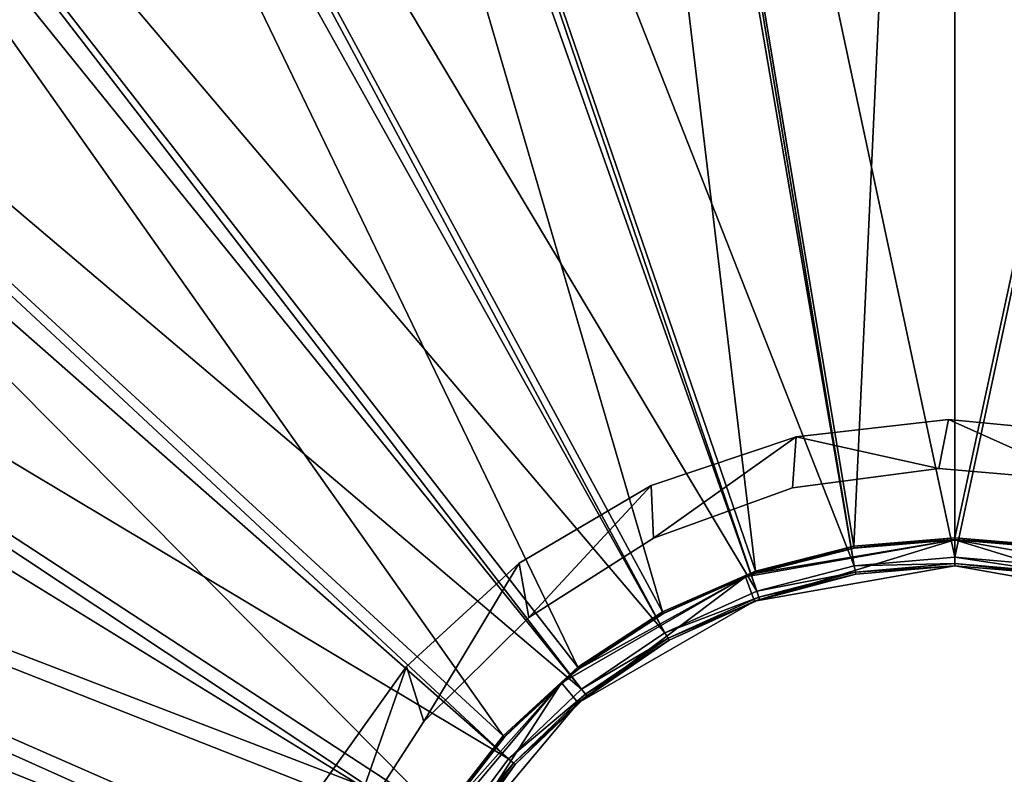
# Model space of a CAD drawing. Header units: millimetres. Extents: x 1 to 171, y -85 to 85.
# Tile 16 of 24: x 57 to 88, y 12 to 35. Entities that reach past the tile are written whole.
import ezdxf

# ---------------------------------------------------------------- set-up
doc = ezdxf.new("R2010")
doc.units = ezdxf.units.MM
doc.header["$LTSCALE"] = 25.4
doc.layers.get('0').update_dxf_attribs({"true_color": 0xff5454})

# ---------------------------------------------------------------- blocks, each defined once
blk = doc.blocks.new('CAMELEON-HERMANOS-A-8034.STL')
at = {"color": 250, "true_color": 0x262626}
mesh = blk.add_polyface(dxfattribs=at)
corners = [(83.037, 18.604, 79.572), (86.141, 85.195, 0.519), (72.119, 84.033, 0.519), (86.141, 18.861, 79.572)]
mesh.append_faces([[corners[k] for k in face] for face in [(0, 1, 2), (1, 0, 3)]], dxfattribs={"vtx0": -1, "color": 250})
mesh = blk.add_polyface(dxfattribs=at)
corners = [(86.141, 18.861, 79.572), (100.164, 84.033, 0.519), (86.141, 85.195, 0.519), (89.246, 18.604, 79.572)]
mesh.append_faces([[corners[k] for k in face] for face in [(0, 1, 2), (1, 0, 3)]], dxfattribs={"vtx0": -1, "color": 250})
mesh = blk.add_polyface(dxfattribs=at)
corners = [(86.141, 18.265, 79.038), (72.22, 83.428, 0.005), (86.141, 84.582, 0.005)]
mesh.append_faces([[corners[k] for k in face] for face in [(0, 1, 2)]], dxfattribs={"color": 250})
mesh = blk.add_polyface(dxfattribs=at)
corners = [(86.141, 18.265, 79.038), (86.141, 84.582, 0.005), (100.063, 83.428, 0.005)]
mesh.append_faces([[corners[k] for k in face] for face in [(0, 1, 2)]], dxfattribs={"color": 250})
mesh = blk.add_polyface(dxfattribs=at)
corners = [(80.017, 17.839, 79.572), (72.119, 84.033, 0.519), (58.479, 80.579, 0.519), (83.037, 18.604, 79.572)]
mesh.append_faces([[corners[k] for k in face] for face in [(0, 1, 2), (1, 0, 3)]], dxfattribs={"vtx0": -1, "color": 250})
mesh = blk.add_polyface(dxfattribs=at)
corners = [(83.054, 18.002, 79.038), (58.678, 79.999, 0.005), (71.847, 83.365, 0.005)]
mesh.append_faces([[corners[k] for k in face] for face in [(0, 1, 2)]], dxfattribs={"color": 250})
mesh = blk.add_polyface(dxfattribs=at)
corners = [(83.054, 18.002, 79.038), (71.847, 83.365, 0.005), (72.22, 83.428, 0.005)]
mesh.append_faces([[corners[k] for k in face] for face in [(0, 1, 2)]], dxfattribs={"color": 250})
mesh = blk.add_polyface(dxfattribs=at)
corners = [(83.054, 18.002, 79.038), (72.22, 83.428, 0.005), (86.141, 18.265, 79.038)]
mesh.append_faces([[corners[k] for k in face] for face in [(0, 1, 2)]], dxfattribs={"color": 250})
mesh = blk.add_polyface(dxfattribs=at)
corners = [(86.141, 18.265, 79.038), (100.063, 83.428, 0.005), (89.228, 18.002, 79.038)]
mesh.append_faces([[corners[k] for k in face] for face in [(0, 1, 2)]], dxfattribs={"color": 250})
mesh = blk.add_polyface(dxfattribs=at)
corners = [(77.164, 16.588, 79.572), (58.479, 80.579, 0.519), (45.593, 74.926, 0.519), (80.017, 17.839, 79.572)]
mesh.append_faces([[corners[k] for k in face] for face in [(0, 1, 2), (1, 0, 3)]], dxfattribs={"vtx0": -1, "color": 250})
mesh = blk.add_polyface(dxfattribs=at)
corners = [(80.056, 17.222, 79.038), (57.964, 79.75, 0.005), (58.678, 79.999, 0.005)]
mesh.append_faces([[corners[k] for k in face] for face in [(0, 1, 2)]], dxfattribs={"color": 250})
mesh = blk.add_polyface(dxfattribs=at)
corners = [(80.056, 17.222, 79.038), (58.678, 79.999, 0.005), (83.054, 18.002, 79.038)]
mesh.append_faces([[corners[k] for k in face] for face in [(0, 1, 2)]], dxfattribs={"color": 250})
mesh = blk.add_polyface(dxfattribs=at)
corners = [(80.056, 17.222, 79.038), (45.885, 74.387, 0.005), (57.964, 79.75, 0.005)]
mesh.append_faces([[corners[k] for k in face] for face in [(0, 1, 2)]], dxfattribs={"color": 250})
mesh = blk.add_polyface(dxfattribs=at)
corners = [(74.557, 14.884, 79.572), (45.593, 74.926, 0.519), (33.814, 67.231, 0.519), (77.164, 16.588, 79.572)]
mesh.append_faces([[corners[k] for k in face] for face in [(0, 1, 2), (1, 0, 3)]], dxfattribs={"vtx0": -1, "color": 250})
mesh = blk.add_polyface(dxfattribs=at)
corners = [(77.233, 15.946, 79.038), (44.891, 73.841, 0.005), (45.885, 74.387, 0.005)]
mesh.append_faces([[corners[k] for k in face] for face in [(0, 1, 2)]], dxfattribs={"color": 250})
mesh = blk.add_polyface(dxfattribs=at)
corners = [(77.233, 15.946, 79.038), (45.885, 74.387, 0.005), (80.056, 17.222, 79.038)]
mesh.append_faces([[corners[k] for k in face] for face in [(0, 1, 2)]], dxfattribs={"color": 250})
mesh = blk.add_polyface(dxfattribs=at)
corners = [(77.233, 15.946, 79.038), (34.19, 66.747, 0.005), (44.891, 73.841, 0.005)]
mesh.append_faces([[corners[k] for k in face] for face in [(0, 1, 2)]], dxfattribs={"color": 250})
mesh = blk.add_polyface(dxfattribs=at)
corners = [(72.265, 12.774, 79.572), (33.814, 67.231, 0.519), (23.462, 57.701, 0.519), (74.557, 14.884, 79.572)]
mesh.append_faces([[corners[k] for k in face] for face in [(0, 1, 2), (1, 0, 3)]], dxfattribs={"vtx0": -1, "color": 250})
mesh = blk.add_polyface(dxfattribs=at)
corners = [(74.667, 14.211, 79.038), (33.005, 65.808, 0.005), (34.19, 66.747, 0.005)]
mesh.append_faces([[corners[k] for k in face] for face in [(0, 1, 2)]], dxfattribs={"color": 250})
mesh = blk.add_polyface(dxfattribs=at)
corners = [(77.233, 15.946, 79.038), (74.667, 14.211, 79.038), (34.19, 66.747, 0.005)]
mesh.append_faces([[corners[k] for k in face] for face in [(0, 1, 2)]], dxfattribs={"color": 250})
mesh = blk.add_polyface(dxfattribs=at)
corners = [(74.667, 14.211, 79.038), (23.912, 57.286, 0.005), (33.005, 65.808, 0.005)]
mesh.append_faces([[corners[k] for k in face] for face in [(0, 1, 2)]], dxfattribs={"color": 250})
mesh = blk.add_polyface(dxfattribs=at)
corners = [(70.351, 10.316, 79.572), (23.462, 57.701, 0.519), (14.819, 46.597, 0.519), (72.265, 12.774, 79.572)]
mesh.append_faces([[corners[k] for k in face] for face in [(0, 1, 2), (1, 0, 3)]], dxfattribs={"vtx0": -1, "color": 250})
mesh = blk.add_polyface(dxfattribs=at)
corners = [(72.43, 12.067, 79.038), (22.648, 55.881, 0.005), (23.912, 57.286, 0.005)]
mesh.append_faces([[corners[k] for k in face] for face in [(0, 1, 2)]], dxfattribs={"color": 250})
mesh = blk.add_polyface(dxfattribs=at)
corners = [(74.667, 14.211, 79.038), (72.43, 12.067, 79.038), (23.912, 57.286, 0.005)]
mesh.append_faces([[corners[k] for k in face] for face in [(0, 1, 2)]], dxfattribs={"color": 250})
mesh = blk.add_polyface(dxfattribs=at)
corners = [(72.43, 12.067, 79.038), (15.332, 46.262, 0.005), (22.648, 55.881, 0.005)]
mesh.append_faces([[corners[k] for k in face] for face in [(0, 1, 2)]], dxfattribs={"color": 250})
mesh = blk.add_polyface(dxfattribs=at)
corners = [(70.351, 10.316, 79.572), (8.122, 34.222, 0.519), (68.869, 7.576, 79.572), (14.819, 46.597, 0.519)]
mesh.append_faces([[corners[k] for k in face] for face in [(0, 1, 2), (1, 0, 3)]], dxfattribs={"vtx0": -1, "color": 250})
mesh = blk.add_polyface(dxfattribs=at)
corners = [(15.332, 46.262, 0.005), (70.588, 9.577, 79.038), (14.117, 44.347, 0.005)]
mesh.append_faces([[corners[k] for k in face] for face in [(0, 1, 2)]], dxfattribs={"color": 250})
mesh = blk.add_polyface(dxfattribs=at)
corners = [(72.43, 12.067, 79.038), (70.588, 9.577, 79.038), (15.332, 46.262, 0.005)]
mesh.append_faces([[corners[k] for k in face] for face in [(0, 1, 2)]], dxfattribs={"color": 250})
mesh = blk.add_polyface(dxfattribs=at)
corners = [(14.117, 44.347, 0.005), (70.588, 9.577, 79.038), (8.684, 33.976, 0.005)]
mesh.append_faces([[corners[k] for k in face] for face in [(0, 1, 2)]], dxfattribs={"color": 250})
mesh = blk.add_polyface(dxfattribs=at)
corners = [(68.869, 7.576, 79.572), (3.554, 20.914, 0.519), (67.857, 4.63, 79.572), (8.122, 34.222, 0.519)]
mesh.append_faces([[corners[k] for k in face] for face in [(0, 1, 2), (1, 0, 3)]], dxfattribs={"vtx0": -1, "color": 250})
mesh = blk.add_polyface(dxfattribs=at)
corners = [(8.684, 33.976, 0.005), (69.193, 6.81, 79.038), (7.659, 31.537, 0.005)]
mesh.append_faces([[corners[k] for k in face] for face in [(0, 1, 2)]], dxfattribs={"color": 250})
mesh = blk.add_polyface(dxfattribs=at)
corners = [(8.684, 33.976, 0.005), (70.588, 9.577, 79.038), (69.193, 6.81, 79.038)]
mesh.append_faces([[corners[k] for k in face] for face in [(0, 1, 2)]], dxfattribs={"color": 250})
mesh = blk.add_polyface(dxfattribs=at)
corners = [(7.659, 31.537, 0.005), (69.193, 6.81, 79.038), (4.148, 20.764, 0.005)]
mesh.append_faces([[corners[k] for k in face] for face in [(0, 1, 2)]], dxfattribs={"color": 250})
at = {"color": 44, "true_color": 0x92621c}
mesh = blk.add_polyface(dxfattribs=at)
corners = [(64.804, -7.14, 167.156), (65.502, -3.877, 167.156), (65.151, 0.65, 167.156), (66.755, -11.42, 167.156), (66.818, -8.223, 167.156), (69.553, -15.201, 167.156), (69.038, -12.185, 167.156), (72.057, -15.577, 167.156), (73.076, -18.318, 167.156), (75.735, -18.24, 167.156), (77.17, -20.634, 167.156), (77.768, -19.258, 167.156), (81.656, -22.048, 167.156), (79.899, -20.051, 167.156), (84.356, -20.924, 167.156), (86.338, -22.499, 167.156), (88.895, -20.819, 167.156), (91.012, -21.967, 167.156), (93.306, -19.74, 167.156), (95.472, -20.474, 167.156), (97.382, -17.738, 167.156), (99.525, -18.087, 167.156), (100.933, -14.907, 167.156), (102.993, -14.909, 167.156), (103.791, -11.379, 167.156), (105.725, -11.079, 167.156), (105.825, -7.318, 167.156), (107.6, -6.765, 167.156), (106.938, -2.916, 167.156), (107.079, 1.623, 167.156), (107.478, 7.14, 167.156), (108.497, 2.548, 167.156), (108.538, -2.156, 167.156), (63.786, -2.548, 167.156), (64.683, 6.765, 167.156), (63.745, 2.156, 167.156), (66.558, 11.079, 167.156), (65.782, 5.147, 167.156), (67.364, 9.404, 167.156), (69.29, 14.909, 167.156), (69.825, 13.22, 167.156), (72.757, 18.087, 167.156), (73.048, 16.419, 167.156), (76.81, 20.474, 167.156), (76.884, 18.849, 167.156), (81.271, 21.967, 167.156), (81.153, 20.399, 167.156), (85.654, 20.994, 167.156), (85.945, 22.499, 167.156), (90.179, 20.608, 167.156), (90.627, 22.048, 167.156), (94.515, 19.258, 167.156), (95.113, 20.634, 167.156), (98.459, 17.008, 167.156), (99.207, 18.318, 167.156), (101.827, 13.963, 167.156), (102.73, 15.201, 167.156), (104.462, 10.264, 167.156), (105.528, 11.42, 167.156), (106.24, 6.086, 167.156)]
mesh.append_faces([[corners[k] for k in face] for face in [(31, 27, 32), (33, 34, 35)]], dxfattribs={"vtx0": -1, "color": 44})
mesh.append_faces([[corners[k] for k in face] for face in [(1, 3, 4), (4, 5, 6), (6, 5, 7), (7, 8, 9), (9, 10, 11), (11, 12, 13), (13, 12, 14), (14, 15, 16), (16, 17, 18), (18, 19, 20), (20, 21, 22), (22, 23, 24), (24, 25, 26), (26, 27, 28), (28, 27, 29), (30, 27, 31), (34, 2, 36), (36, 38, 39), (39, 40, 41), (41, 42, 43), (43, 44, 45), (45, 47, 48), (48, 49, 50), (50, 51, 52), (52, 53, 54), (54, 55, 56), (56, 57, 58), (58, 59, 30)]], dxfattribs={"vtx0": -1, "vtx1": -1, "color": 44})
mesh.append_faces([[corners[k] for k in face] for face in [(29, 27, 30), (34, 0, 2)]], dxfattribs={"vtx0": -1, "vtx1": -1, "vtx2": -1, "color": 44})
mesh.append_faces([[corners[k] for k in face] for face in [(0, 1, 2), (1, 0, 3), (4, 3, 5), (7, 5, 8), (9, 8, 10), (11, 10, 12), (14, 12, 15), (16, 15, 17), (18, 17, 19), (20, 19, 21), (22, 21, 23), (24, 23, 25), (26, 25, 27), (34, 33, 0), (36, 2, 37), (36, 37, 38), (39, 38, 40), (41, 40, 42), (43, 42, 44), (45, 44, 46), (45, 46, 47), (48, 47, 49), (50, 49, 51), (52, 51, 53), (54, 53, 55), (56, 55, 57), (58, 57, 59), (30, 59, 29)]], dxfattribs={"vtx0": -1, "vtx2": -1, "color": 44})
mesh = blk.add_polyface(dxfattribs=at)
corners = [(64.683, 6.765, 77.156), (63.786, -2.548, 77.156), (63.745, 2.156, 77.156), (64.804, -7.14, 77.156), (65.151, 0.65, 77.156), (66.558, 11.079, 77.156), (65.782, 5.147, 77.156), (67.364, 9.404, 77.156), (69.29, 14.909, 77.156), (69.825, 13.22, 77.156), (72.757, 18.087, 77.156), (73.048, 16.419, 77.156), (76.81, 20.474, 77.156), (76.884, 18.849, 77.156), (81.271, 21.967, 77.156), (81.153, 20.399, 77.156), (85.654, 20.994, 77.156), (85.945, 22.499, 77.156), (90.179, 20.608, 77.156), (90.627, 22.048, 77.156), (94.515, 19.258, 77.156), (95.113, 20.634, 77.156), (98.459, 17.008, 77.156), (99.207, 18.318, 77.156), (101.827, 13.963, 77.156), (102.73, 15.201, 77.156), (104.462, 10.264, 77.156), (105.528, 11.42, 77.156), (106.24, 6.086, 77.156), (107.478, 7.14, 77.156), (107.079, 1.623, 77.156), (65.502, -3.877, 77.156), (66.755, -11.42, 77.156), (66.818, -8.223, 77.156), (69.553, -15.201, 77.156), (69.038, -12.185, 77.156), (72.057, -15.577, 77.156), (73.076, -18.318, 77.156), (75.735, -18.24, 77.156), (77.17, -20.634, 77.156), (77.768, -19.258, 77.156), (81.656, -22.048, 77.156), (79.899, -20.051, 77.156), (84.356, -20.924, 77.156), (86.338, -22.499, 77.156), (88.895, -20.819, 77.156), (91.012, -21.967, 77.156), (93.306, -19.74, 77.156), (95.472, -20.474, 77.156), (97.382, -17.738, 77.156), (99.525, -18.087, 77.156), (100.933, -14.907, 77.156), (102.993, -14.909, 77.156), (103.791, -11.379, 77.156), (105.725, -11.079, 77.156), (105.825, -7.318, 77.156), (107.6, -6.765, 77.156), (106.938, -2.916, 77.156), (108.497, 2.548, 77.156), (108.538, -2.156, 77.156)]
mesh.append_faces([[corners[k] for k in face] for face in [(0, 1, 2), (56, 58, 59)]], dxfattribs={"vtx0": -1, "color": 44})
mesh.append_faces([[corners[k] for k in face] for face in [(1, 0, 3), (4, 5, 6), (6, 5, 7), (7, 8, 9), (9, 10, 11), (11, 12, 13), (13, 14, 15), (15, 14, 16), (16, 17, 18), (18, 19, 20), (20, 21, 22), (22, 23, 24), (24, 25, 26), (26, 27, 28), (28, 29, 30), (3, 31, 32), (31, 3, 4), (32, 33, 34), (34, 36, 37), (37, 38, 39), (39, 40, 41), (41, 43, 44), (44, 45, 46), (46, 47, 48), (48, 49, 50), (50, 51, 52), (52, 53, 54), (54, 55, 56)]], dxfattribs={"vtx0": -1, "vtx1": -1, "color": 44})
mesh.append_faces([[corners[k] for k in face] for face in [(3, 0, 4), (56, 30, 29)]], dxfattribs={"vtx0": -1, "vtx1": -1, "vtx2": -1, "color": 44})
mesh.append_faces([[corners[k] for k in face] for face in [(4, 0, 5), (7, 5, 8), (9, 8, 10), (11, 10, 12), (13, 12, 14), (16, 14, 17), (18, 17, 19), (20, 19, 21), (22, 21, 23), (24, 23, 25), (26, 25, 27), (28, 27, 29), (32, 31, 33), (34, 33, 35), (34, 35, 36), (37, 36, 38), (39, 38, 40), (41, 40, 42), (41, 42, 43), (44, 43, 45), (46, 45, 47), (48, 47, 49), (50, 49, 51), (52, 51, 53), (54, 53, 55), (56, 55, 57), (56, 57, 30), (56, 29, 58)]], dxfattribs={"vtx0": -1, "vtx2": -1, "color": 44})
mesh = blk.add_polyface(dxfattribs=at)
corners = [(81.271, 21.967, 167.156), (85.945, 22.499, 77.156), (81.271, 21.967, 77.156), (85.945, 22.499, 167.156)]
mesh.append_faces([[corners[k] for k in face] for face in [(0, 1, 2), (1, 0, 3)]], dxfattribs={"vtx0": -1, "color": 44})
mesh = blk.add_polyface(dxfattribs=at)
corners = [(85.945, 22.499, 167.156), (90.627, 22.048, 77.156), (85.945, 22.499, 77.156), (90.627, 22.048, 167.156)]
mesh.append_faces([[corners[k] for k in face] for face in [(0, 1, 2), (1, 0, 3)]], dxfattribs={"vtx0": -1, "color": 44})
mesh = blk.add_polyface(dxfattribs=at)
corners = [(76.81, 20.474, 167.156), (81.271, 21.967, 77.156), (76.81, 20.474, 77.156), (81.271, 21.967, 167.156)]
mesh.append_faces([[corners[k] for k in face] for face in [(0, 1, 2), (1, 0, 3)]], dxfattribs={"vtx0": -1, "color": 44})
at = {"color": 250, "true_color": 0x262626}
mesh = blk.add_polyface(dxfattribs=at)
corners = [(67.857, 4.63, 79.572), (1.238, 7.035, 0.519), (67.345, 1.558, 79.572), (3.554, 20.914, 0.519)]
mesh.append_faces([[corners[k] for k in face] for face in [(0, 1, 2), (1, 0, 3)]], dxfattribs={"vtx0": -1, "color": 250})
at = {"color": 44, "true_color": 0x92621c}
mesh = blk.add_polyface(dxfattribs=at)
corners = [(85.654, 20.994, 167.156), (81.153, 20.399, 77.156), (85.654, 20.994, 77.156), (81.153, 20.399, 167.156)]
mesh.append_faces([[corners[k] for k in face] for face in [(0, 1, 2), (1, 0, 3)]], dxfattribs={"vtx0": -1, "color": 44})
mesh = blk.add_polyface(dxfattribs=at)
corners = [(90.179, 20.608, 167.156), (85.654, 20.994, 77.156), (90.179, 20.608, 77.156), (85.654, 20.994, 167.156)]
mesh.append_faces([[corners[k] for k in face] for face in [(0, 1, 2), (1, 0, 3)]], dxfattribs={"vtx0": -1, "color": 44})
at = {"color": 250, "true_color": 0x262626}
mesh = blk.add_polyface(dxfattribs=at)
corners = [(4.148, 20.764, 0.005), (68.286, 3.848, 79.038), (3.458, 17.82, 0.005)]
mesh.append_faces([[corners[k] for k in face] for face in [(0, 1, 2)]], dxfattribs={"color": 250})
mesh = blk.add_polyface(dxfattribs=at)
corners = [(4.148, 20.764, 0.005), (69.193, 6.81, 79.038), (68.286, 3.848, 79.038)]
mesh.append_faces([[corners[k] for k in face] for face in [(0, 1, 2)]], dxfattribs={"color": 250})
at = {"color": 44, "true_color": 0x92621c}
mesh = blk.add_polyface(dxfattribs=at)
corners = [(72.757, 18.087, 167.156), (76.81, 20.474, 77.156), (72.757, 18.087, 77.156), (76.81, 20.474, 167.156)]
mesh.append_faces([[corners[k] for k in face] for face in [(0, 1, 2), (1, 0, 3)]], dxfattribs={"vtx0": -1, "color": 44})
mesh = blk.add_polyface(dxfattribs=at)
corners = [(81.153, 20.399, 167.156), (76.884, 18.849, 77.156), (81.153, 20.399, 77.156), (76.884, 18.849, 167.156)]
mesh.append_faces([[corners[k] for k in face] for face in [(0, 1, 2), (1, 0, 3)]], dxfattribs={"vtx0": -1, "color": 44})
at = {"color": 250, "true_color": 0x262626}
mesh = blk.add_polyface(dxfattribs=at)
corners = [(67.627, -3.265, 89.124), (68.415, -3.126, 89.124), (67.627, 3.265, 89.124), (69.86, -9.4, 89.124), (70.553, -9, 89.124), (74.057, -14.402, 89.124), (74.571, -13.789, 89.124), (79.711, -17.666, 89.124), (79.985, -16.914, 89.124), (86.141, -18.8, 89.124), (86.141, -18, 89.124), (92.571, -17.666, 89.124), (92.298, -16.914, 89.124), (97.711, -13.789, 89.124), (98.226, -14.402, 89.124), (101.73, -9, 89.124), (102.423, -9.4, 89.124), (103.868, -3.126, 89.124), (104.656, -3.265, 89.124), (103.868, 3.126, 89.124), (68.415, 3.126, 89.124), (69.86, 9.4, 89.124), (70.553, 9, 89.124), (74.057, 14.402, 89.124), (74.571, 13.789, 89.124), (79.711, 17.666, 89.124), (79.985, 16.914, 89.124), (86.141, 18.8, 89.124), (86.141, 18, 89.124), (92.298, 16.914, 89.124), (92.571, 17.666, 89.124), (97.711, 13.789, 89.124), (98.226, 14.402, 89.124), (101.73, 9, 89.124), (102.423, 9.4, 89.124), (104.656, 3.265, 89.124)]
mesh.append_faces([[corners[k] for k in face] for face in [(0, 1, 2), (1, 3, 4), (4, 5, 6), (6, 7, 8), (8, 9, 10), (10, 11, 12), (12, 11, 13), (13, 14, 15), (15, 16, 17), (17, 18, 19), (2, 20, 21), (20, 2, 1), (21, 22, 23), (23, 24, 25), (25, 26, 27), (27, 29, 30), (30, 31, 32), (32, 33, 34), (34, 19, 35), (35, 19, 18)]], dxfattribs={"vtx0": -1, "vtx1": -1, "color": 250})
mesh.append_faces([[corners[k] for k in face] for face in [(1, 0, 3), (4, 3, 5), (6, 5, 7), (8, 7, 9), (10, 9, 11), (13, 11, 14), (15, 14, 16), (17, 16, 18), (21, 20, 22), (23, 22, 24), (25, 24, 26), (27, 26, 28), (27, 28, 29), (30, 29, 31), (32, 31, 33), (34, 33, 19)]], dxfattribs={"vtx0": -1, "vtx2": -1, "color": 250})
at = {"color": 44, "true_color": 0x92621c}
mesh = blk.add_polyface(dxfattribs=at)
corners = [(76.884, 18.849, 167.156), (73.048, 16.419, 77.156), (76.884, 18.849, 77.156), (73.048, 16.419, 167.156)]
mesh.append_faces([[corners[k] for k in face] for face in [(0, 1, 2), (1, 0, 3)]], dxfattribs={"vtx0": -1, "color": 44})
at = {"color": 250, "true_color": 0x262626}
mesh = blk.add_polyface(dxfattribs=at)
corners = [(86.141, 18.8, 89.124), (80.037, 17.781, 79.716), (79.711, 17.666, 89.124)]
mesh.append_faces([[corners[k] for k in face] for face in [(0, 1, 2)]], dxfattribs={"color": 250})
mesh = blk.add_polyface(dxfattribs=at)
corners = [(86.141, 18.8, 89.124), (83.047, 18.544, 79.716), (80.037, 17.781, 79.716)]
mesh.append_faces([[corners[k] for k in face] for face in [(0, 1, 2)]], dxfattribs={"color": 250})
mesh = blk.add_polyface(dxfattribs=at)
corners = [(83.044, 18.559, 79.638), (86.141, 18.861, 79.572), (83.037, 18.604, 79.572), (86.141, 18.816, 79.638)]
mesh.append_faces([[corners[k] for k in face] for face in [(0, 1, 2), (1, 0, 3)]], dxfattribs={"vtx0": -1, "color": 250})
mesh = blk.add_polyface(dxfattribs=at)
corners = [(83.047, 18.544, 79.716), (86.141, 18.816, 79.638), (83.044, 18.559, 79.638), (86.141, 18.8, 79.716)]
mesh.append_faces([[corners[k] for k in face] for face in [(0, 1, 2), (1, 0, 3)]], dxfattribs={"vtx0": -1, "color": 250})
mesh = blk.add_polyface(dxfattribs=at)
corners = [(86.141, 18.8, 89.124), (86.141, 18.8, 79.716), (83.047, 18.544, 79.716)]
mesh.append_faces([[corners[k] for k in face] for face in [(0, 1, 2)]], dxfattribs={"color": 250})
mesh = blk.add_polyface(dxfattribs=at)
corners = [(86.141, 18.816, 79.638), (89.246, 18.604, 79.572), (86.141, 18.861, 79.572), (89.238, 18.559, 79.638)]
mesh.append_faces([[corners[k] for k in face] for face in [(0, 1, 2), (1, 0, 3)]], dxfattribs={"vtx0": -1, "color": 250})
mesh = blk.add_polyface(dxfattribs=at)
corners = [(86.141, 18.8, 79.716), (89.238, 18.559, 79.638), (86.141, 18.816, 79.638), (89.236, 18.544, 79.716)]
mesh.append_faces([[corners[k] for k in face] for face in [(0, 1, 2), (1, 0, 3)]], dxfattribs={"vtx0": -1, "color": 250})
mesh = blk.add_polyface(dxfattribs=at)
corners = [(92.571, 17.666, 89.124), (89.236, 18.544, 79.716), (86.141, 18.8, 89.124)]
mesh.append_faces([[corners[k] for k in face] for face in [(0, 1, 2)]], dxfattribs={"color": 250})
mesh = blk.add_polyface(dxfattribs=at)
corners = [(86.141, 18.8, 89.124), (89.236, 18.544, 79.716), (86.141, 18.8, 79.716)]
mesh.append_faces([[corners[k] for k in face] for face in [(0, 1, 2)]], dxfattribs={"color": 250})
mesh = blk.add_polyface(dxfattribs=at)
corners = [(80.032, 17.796, 79.638), (83.037, 18.604, 79.572), (80.017, 17.839, 79.572), (83.044, 18.559, 79.638)]
mesh.append_faces([[corners[k] for k in face] for face in [(0, 1, 2), (1, 0, 3)]], dxfattribs={"vtx0": -1, "color": 250})
mesh = blk.add_polyface(dxfattribs=at)
corners = [(80.037, 17.781, 79.716), (83.044, 18.559, 79.638), (80.032, 17.796, 79.638), (83.047, 18.544, 79.716)]
mesh.append_faces([[corners[k] for k in face] for face in [(0, 1, 2), (1, 0, 3)]], dxfattribs={"vtx0": -1, "color": 250})
mesh = blk.add_polyface(dxfattribs=at)
corners = [(86.141, 18.069, 79.352), (83.054, 18.002, 79.038), (86.141, 18.265, 79.038), (83.088, 17.809, 79.352)]
mesh.append_faces([[corners[k] for k in face] for face in [(0, 1, 2), (1, 0, 3)]], dxfattribs={"vtx0": -1, "color": 250})
mesh = blk.add_polyface(dxfattribs=at)
corners = [(89.195, 17.809, 79.352), (86.141, 18.265, 79.038), (89.228, 18.002, 79.038), (86.141, 18.069, 79.352)]
mesh.append_faces([[corners[k] for k in face] for face in [(0, 1, 2), (1, 0, 3)]], dxfattribs={"vtx0": -1, "color": 250})
at = {"color": 44, "true_color": 0x92621c}
mesh = blk.add_polyface(dxfattribs=at)
corners = [(69.29, 14.909, 167.156), (72.757, 18.087, 77.156), (69.29, 14.909, 77.156), (72.757, 18.087, 167.156)]
mesh.append_faces([[corners[k] for k in face] for face in [(0, 1, 2), (1, 0, 3)]], dxfattribs={"vtx0": -1, "color": 44})
at = {"color": 250, "true_color": 0x262626}
mesh = blk.add_polyface(dxfattribs=at)
corners = [(79.985, 16.914, 89.124), (83.099, 17.741, 79.716), (86.141, 18, 89.124)]
mesh.append_faces([[corners[k] for k in face] for face in [(0, 1, 2)]], dxfattribs={"color": 250})
mesh = blk.add_polyface(dxfattribs=at)
corners = [(83.088, 17.809, 79.352), (80.056, 17.222, 79.038), (83.054, 18.002, 79.038), (80.122, 17.037, 79.352)]
mesh.append_faces([[corners[k] for k in face] for face in [(0, 1, 2), (1, 0, 3)]], dxfattribs={"vtx0": -1, "color": 250})
mesh = blk.add_polyface(dxfattribs=at)
corners = [(86.141, 18, 79.716), (83.088, 17.809, 79.352), (86.141, 18.069, 79.352), (83.099, 17.741, 79.716)]
mesh.append_faces([[corners[k] for k in face] for face in [(0, 1, 2), (1, 0, 3)]], dxfattribs={"vtx0": -1, "color": 250})
mesh = blk.add_polyface(dxfattribs=at)
corners = [(86.141, 18, 89.124), (83.099, 17.741, 79.716), (86.141, 18, 79.716)]
mesh.append_faces([[corners[k] for k in face] for face in [(0, 1, 2)]], dxfattribs={"color": 250})
mesh = blk.add_polyface(dxfattribs=at)
corners = [(89.183, 17.741, 79.716), (86.141, 18.069, 79.352), (89.195, 17.809, 79.352), (86.141, 18, 79.716)]
mesh.append_faces([[corners[k] for k in face] for face in [(0, 1, 2), (1, 0, 3)]], dxfattribs={"vtx0": -1, "color": 250})
mesh = blk.add_polyface(dxfattribs=at)
corners = [(86.141, 18, 89.124), (89.183, 17.741, 79.716), (92.298, 16.914, 89.124)]
mesh.append_faces([[corners[k] for k in face] for face in [(0, 1, 2)]], dxfattribs={"color": 250})
mesh = blk.add_polyface(dxfattribs=at)
corners = [(86.141, 18, 89.124), (86.141, 18, 79.716), (89.183, 17.741, 79.716)]
mesh.append_faces([[corners[k] for k in face] for face in [(0, 1, 2)]], dxfattribs={"color": 250})
mesh = blk.add_polyface(dxfattribs=at)
corners = [(3.458, 17.82, 0.005), (68.286, 3.848, 79.038), (1.848, 6.985, 0.005)]
mesh.append_faces([[corners[k] for k in face] for face in [(0, 1, 2)]], dxfattribs={"color": 250})
mesh = blk.add_polyface(dxfattribs=at)
corners = [(79.711, 17.666, 89.124), (74.594, 14.836, 79.716), (74.057, 14.402, 89.124)]
mesh.append_faces([[corners[k] for k in face] for face in [(0, 1, 2)]], dxfattribs={"color": 250})
mesh = blk.add_polyface(dxfattribs=at)
corners = [(79.711, 17.666, 89.124), (77.194, 16.534, 79.716), (74.594, 14.836, 79.716)]
mesh.append_faces([[corners[k] for k in face] for face in [(0, 1, 2)]], dxfattribs={"color": 250})
mesh = blk.add_polyface(dxfattribs=at)
corners = [(77.186, 16.548, 79.638), (80.017, 17.839, 79.572), (77.164, 16.588, 79.572), (80.032, 17.796, 79.638)]
mesh.append_faces([[corners[k] for k in face] for face in [(0, 1, 2), (1, 0, 3)]], dxfattribs={"vtx0": -1, "color": 250})
mesh = blk.add_polyface(dxfattribs=at)
corners = [(79.711, 17.666, 79.716), (80.032, 17.796, 79.638), (77.186, 16.548, 79.638)]
mesh.append_faces([[corners[k] for k in face] for face in [(0, 1, 2)]], dxfattribs={"color": 250})
mesh = blk.add_polyface(dxfattribs=at)
corners = [(79.711, 17.666, 79.716), (77.186, 16.548, 79.638), (77.194, 16.534, 79.716)]
mesh.append_faces([[corners[k] for k in face] for face in [(0, 1, 2)]], dxfattribs={"color": 250})
mesh = blk.add_polyface(dxfattribs=at)
corners = [(79.711, 17.666, 89.124), (79.711, 17.666, 79.716), (77.194, 16.534, 79.716)]
mesh.append_faces([[corners[k] for k in face] for face in [(0, 1, 2)]], dxfattribs={"color": 250})
mesh = blk.add_polyface(dxfattribs=at)
corners = [(80.037, 17.781, 79.716), (80.032, 17.796, 79.638), (79.711, 17.666, 79.716)]
mesh.append_faces([[corners[k] for k in face] for face in [(0, 1, 2)]], dxfattribs={"color": 250})
mesh = blk.add_polyface(dxfattribs=at)
corners = [(79.711, 17.666, 89.124), (80.037, 17.781, 79.716), (79.711, 17.666, 79.716)]
mesh.append_faces([[corners[k] for k in face] for face in [(0, 1, 2)]], dxfattribs={"color": 250})
mesh = blk.add_polyface(dxfattribs=at)
corners = [(79.985, 16.914, 89.124), (80.145, 16.972, 79.716), (83.099, 17.741, 79.716)]
mesh.append_faces([[corners[k] for k in face] for face in [(0, 1, 2)]], dxfattribs={"color": 250})
mesh = blk.add_polyface(dxfattribs=at)
corners = [(83.099, 17.741, 79.716), (80.122, 17.037, 79.352), (83.088, 17.809, 79.352), (80.145, 16.972, 79.716)]
mesh.append_faces([[corners[k] for k in face] for face in [(0, 1, 2), (1, 0, 3)]], dxfattribs={"vtx0": -1, "color": 250})
mesh = blk.add_polyface(dxfattribs=at)
corners = [(80.122, 17.037, 79.352), (77.233, 15.946, 79.038), (80.056, 17.222, 79.038), (77.329, 15.774, 79.352)]
mesh.append_faces([[corners[k] for k in face] for face in [(0, 1, 2), (1, 0, 3)]], dxfattribs={"vtx0": -1, "color": 250})
mesh = blk.add_polyface(dxfattribs=at)
corners = [(80.145, 16.972, 79.716), (77.329, 15.774, 79.352), (80.122, 17.037, 79.352), (77.363, 15.714, 79.716)]
mesh.append_faces([[corners[k] for k in face] for face in [(0, 1, 2), (1, 0, 3)]], dxfattribs={"vtx0": -1, "color": 250})
mesh = blk.add_polyface(dxfattribs=at)
corners = [(79.985, 16.914, 89.124), (77.363, 15.714, 79.716), (80.145, 16.972, 79.716)]
mesh.append_faces([[corners[k] for k in face] for face in [(0, 1, 2)]], dxfattribs={"color": 250})
mesh = blk.add_polyface(dxfattribs=at)
corners = [(74.571, 13.789, 89.124), (77.363, 15.714, 79.716), (79.985, 16.914, 89.124)]
mesh.append_faces([[corners[k] for k in face] for face in [(0, 1, 2)]], dxfattribs={"color": 250})
at = {"color": 44, "true_color": 0x92621c}
mesh = blk.add_polyface(dxfattribs=at)
corners = [(73.048, 16.419, 167.156), (69.825, 13.22, 77.156), (73.048, 16.419, 77.156), (69.825, 13.22, 167.156)]
mesh.append_faces([[corners[k] for k in face] for face in [(0, 1, 2), (1, 0, 3)]], dxfattribs={"vtx0": -1, "color": 44})
at = {"color": 250, "true_color": 0x262626}
mesh = blk.add_polyface(dxfattribs=at)
corners = [(74.584, 14.848, 79.638), (77.164, 16.588, 79.572), (74.557, 14.884, 79.572), (77.186, 16.548, 79.638)]
mesh.append_faces([[corners[k] for k in face] for face in [(0, 1, 2), (1, 0, 3)]], dxfattribs={"vtx0": -1, "color": 250})
mesh = blk.add_polyface(dxfattribs=at)
corners = [(74.594, 14.836, 79.716), (77.186, 16.548, 79.638), (74.584, 14.848, 79.638), (77.194, 16.534, 79.716)]
mesh.append_faces([[corners[k] for k in face] for face in [(0, 1, 2), (1, 0, 3)]], dxfattribs={"vtx0": -1, "color": 250})
mesh = blk.add_polyface(dxfattribs=at)
corners = [(77.329, 15.774, 79.352), (74.667, 14.211, 79.038), (77.233, 15.946, 79.038), (74.79, 14.058, 79.352)]
mesh.append_faces([[corners[k] for k in face] for face in [(0, 1, 2), (1, 0, 3)]], dxfattribs={"vtx0": -1, "color": 250})
mesh = blk.add_polyface(dxfattribs=at)
corners = [(77.363, 15.714, 79.716), (74.79, 14.058, 79.352), (77.329, 15.774, 79.352), (74.833, 14.005, 79.716)]
mesh.append_faces([[corners[k] for k in face] for face in [(0, 1, 2), (1, 0, 3)]], dxfattribs={"vtx0": -1, "color": 250})
mesh = blk.add_polyface(dxfattribs=at)
corners = [(74.571, 13.789, 89.124), (74.833, 14.005, 79.716), (77.363, 15.714, 79.716)]
mesh.append_faces([[corners[k] for k in face] for face in [(0, 1, 2)]], dxfattribs={"color": 250})
at = {"color": 44, "true_color": 0x92621c}
mesh = blk.add_polyface(dxfattribs=at)
corners = [(69.29, 14.909, 167.156), (66.558, 11.079, 77.156), (66.558, 11.079, 167.156), (69.29, 14.909, 77.156)]
mesh.append_faces([[corners[k] for k in face] for face in [(0, 1, 2), (1, 0, 3)]], dxfattribs={"vtx0": -1, "color": 44})
at = {"color": 250, "true_color": 0x262626}
mesh = blk.add_polyface(dxfattribs=at)
corners = [(72.298, 12.744, 79.638), (74.557, 14.884, 79.572), (72.265, 12.774, 79.572), (74.584, 14.848, 79.638)]
mesh.append_faces([[corners[k] for k in face] for face in [(0, 1, 2), (1, 0, 3)]], dxfattribs={"vtx0": -1, "color": 250})
mesh = blk.add_polyface(dxfattribs=at)
corners = [(74.057, 14.402, 79.716), (74.584, 14.848, 79.638), (72.298, 12.744, 79.638)]
mesh.append_faces([[corners[k] for k in face] for face in [(0, 1, 2)]], dxfattribs={"color": 250})
mesh = blk.add_polyface(dxfattribs=at)
corners = [(74.594, 14.836, 79.716), (74.584, 14.848, 79.638), (74.057, 14.402, 79.716)]
mesh.append_faces([[corners[k] for k in face] for face in [(0, 1, 2)]], dxfattribs={"color": 250})
mesh = blk.add_polyface(dxfattribs=at)
corners = [(74.057, 14.402, 89.124), (74.594, 14.836, 79.716), (74.057, 14.402, 79.716)]
mesh.append_faces([[corners[k] for k in face] for face in [(0, 1, 2)]], dxfattribs={"color": 250})
mesh = blk.add_polyface(dxfattribs=at)
corners = [(74.057, 14.402, 89.124), (70.403, 10.283, 79.716), (69.86, 9.4, 89.124)]
mesh.append_faces([[corners[k] for k in face] for face in [(0, 1, 2)]], dxfattribs={"color": 250})
mesh = blk.add_polyface(dxfattribs=at)
corners = [(74.057, 14.402, 89.124), (72.31, 12.733, 79.716), (70.403, 10.283, 79.716)]
mesh.append_faces([[corners[k] for k in face] for face in [(0, 1, 2)]], dxfattribs={"color": 250})
mesh = blk.add_polyface(dxfattribs=at)
corners = [(74.057, 14.402, 79.716), (72.298, 12.744, 79.638), (72.31, 12.733, 79.716)]
mesh.append_faces([[corners[k] for k in face] for face in [(0, 1, 2)]], dxfattribs={"color": 250})
mesh = blk.add_polyface(dxfattribs=at)
corners = [(74.057, 14.402, 89.124), (74.057, 14.402, 79.716), (72.31, 12.733, 79.716)]
mesh.append_faces([[corners[k] for k in face] for face in [(0, 1, 2)]], dxfattribs={"color": 250})
mesh = blk.add_polyface(dxfattribs=at)
corners = [(74.79, 14.058, 79.352), (72.43, 12.067, 79.038), (74.667, 14.211, 79.038), (72.578, 11.938, 79.352)]
mesh.append_faces([[corners[k] for k in face] for face in [(0, 1, 2), (1, 0, 3)]], dxfattribs={"vtx0": -1, "color": 250})
mesh = blk.add_polyface(dxfattribs=at)
corners = [(74.833, 14.005, 79.716), (72.578, 11.938, 79.352), (74.79, 14.058, 79.352), (72.629, 11.892, 79.716)]
mesh.append_faces([[corners[k] for k in face] for face in [(0, 1, 2), (1, 0, 3)]], dxfattribs={"vtx0": -1, "color": 250})
mesh = blk.add_polyface(dxfattribs=at)
corners = [(74.571, 13.789, 89.124), (72.629, 11.892, 79.716), (74.833, 14.005, 79.716)]
mesh.append_faces([[corners[k] for k in face] for face in [(0, 1, 2)]], dxfattribs={"color": 250})
mesh = blk.add_polyface(dxfattribs=at)
corners = [(74.571, 13.789, 89.124), (70.553, 9, 89.124), (72.629, 11.892, 79.716)]
mesh.append_faces([[corners[k] for k in face] for face in [(0, 1, 2)]], dxfattribs={"color": 250})
at = {"color": 44, "true_color": 0x92621c}
mesh = blk.add_polyface(dxfattribs=at)
corners = [(69.825, 13.22, 77.156), (67.364, 9.404, 167.156), (67.364, 9.404, 77.156), (69.825, 13.22, 167.156)]
mesh.append_faces([[corners[k] for k in face] for face in [(0, 1, 2), (1, 0, 3)]], dxfattribs={"vtx0": -1, "color": 44})
at = {"color": 250, "true_color": 0x262626}
mesh = blk.add_polyface(dxfattribs=at)
corners = [(72.298, 12.744, 79.638), (70.351, 10.316, 79.572), (70.389, 10.291, 79.638), (72.265, 12.774, 79.572)]
mesh.append_faces([[corners[k] for k in face] for face in [(0, 1, 2), (1, 0, 3)]], dxfattribs={"vtx0": -1, "color": 250})
mesh = blk.add_polyface(dxfattribs=at)
corners = [(72.31, 12.733, 79.716), (70.389, 10.291, 79.638), (70.403, 10.283, 79.716), (72.298, 12.744, 79.638)]
mesh.append_faces([[corners[k] for k in face] for face in [(0, 1, 2), (1, 0, 3)]], dxfattribs={"vtx0": -1, "color": 250})
mesh = blk.add_polyface(dxfattribs=at)
corners = [(72.629, 11.892, 79.716), (70.553, 9, 89.124), (70.814, 9.438, 79.716)]
mesh.append_faces([[corners[k] for k in face] for face in [(0, 1, 2)]], dxfattribs={"color": 250})
mesh = blk.add_polyface(dxfattribs=at)
corners = [(70.588, 9.577, 79.038), (72.578, 11.938, 79.352), (70.755, 9.474, 79.352), (72.43, 12.067, 79.038)]
mesh.append_faces([[corners[k] for k in face] for face in [(0, 1, 2), (1, 0, 3)]], dxfattribs={"vtx0": -1, "color": 250})
mesh = blk.add_polyface(dxfattribs=at)
corners = [(70.755, 9.474, 79.352), (72.629, 11.892, 79.716), (70.814, 9.438, 79.716), (72.578, 11.938, 79.352)]
mesh.append_faces([[corners[k] for k in face] for face in [(0, 1, 2), (1, 0, 3)]], dxfattribs={"vtx0": -1, "color": 250})

msp = doc.modelspace()

# ---------------------------------------------------------------- block references
at = {"color": 0}
msp.add_blockref('CAMELEON-HERMANOS-A-8034.STL', (0, 0), dxfattribs=at)

doc.saveas('drawing.dxf')
